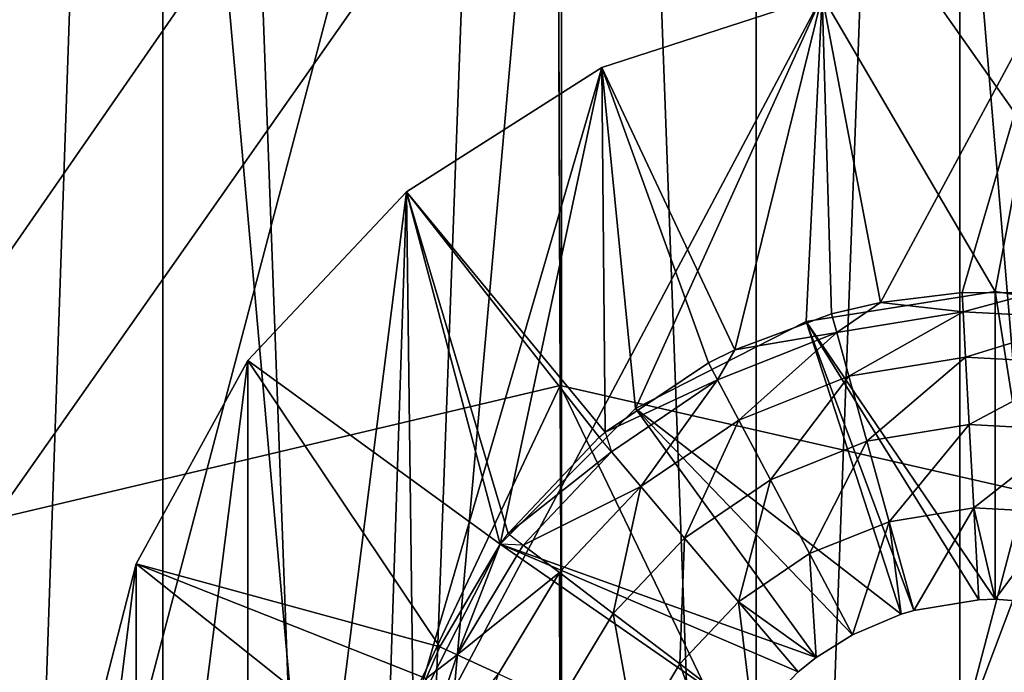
# Model space of a CAD drawing. Header units: millimetres. Extents: x 8 to 152, y -272 to 223.
# Tile 27 of 35: x 61.95 to 65.14, y 211.56 to 213.68. Entities that reach past the tile are written whole.
import ezdxf

# ---------------------------------------------------------------- set-up
doc = ezdxf.new("R2010")
doc.units = ezdxf.units.MM
doc.header["$LTSCALE"] = 25.4
doc.layers.get('0').update_dxf_attribs({"true_color": 0xff5454})

# ---------------------------------------------------------------- blocks, each defined once
blk = doc.blocks.new('EYE-SUPER-6487-6494-6501.STL#3')
at = {"color": 250, "true_color": 0x262626}
mesh = blk.add_polyface(dxfattribs=at)
corners = [(58.7496, 207.6285, 271.4306), (58.2049, 222.5148, 271.4306), (58.2049, 210.0148, 271.4306), (69.2049, 222.5148, 271.4306), (60.2757, 205.7148, 271.4306), (62.481, 204.6527, 271.4306), (64.9288, 204.6527, 271.4306), (67.1341, 205.7148, 271.4306), (68.6602, 207.6285, 271.4306), (69.2049, 210.0148, 271.4306)]
mesh.append_faces([[corners[k] for k in face] for face in [(0, 1, 2), (3, 8, 9)]], dxfattribs={"vtx0": -1, "color": 250})
mesh.append_faces([[corners[k] for k in face] for face in [(1, 0, 3)]], dxfattribs={"vtx0": -1, "vtx1": -1, "color": 250})
mesh.append_faces([[corners[k] for k in face] for face in [(3, 0, 4), (3, 4, 5), (3, 5, 6), (3, 6, 7), (3, 7, 8)]], dxfattribs={"vtx0": -1, "vtx2": -1, "color": 250})
mesh = blk.add_polyface(dxfattribs=at)
corners = [(63.7049, 196.5148, 181.4306), (59.5759, 196.5148, 181.6014), (59.5759, 222.5148, 181.6014)]
mesh.append_faces([[corners[k] for k in face] for face in [(0, 1, 2)]], dxfattribs={"color": 250})
mesh = blk.add_polyface(dxfattribs=at)
corners = [(67.8339, 222.5148, 181.6014), (63.7049, 196.5148, 181.4306), (59.5759, 222.5148, 181.6014)]
mesh.append_faces([[corners[k] for k in face] for face in [(0, 1, 2)]], dxfattribs={"color": 250})
at = {"color": 250, "true_color": 0x282828}
mesh = blk.add_polyface(dxfattribs=at)
corners = [(62.4108, 187.5148, 214.2602), (61.2049, 222.5148, 213.7607), (61.2049, 187.5148, 213.7607), (62.4108, 222.5148, 214.2602)]
mesh.append_faces([[corners[k] for k in face] for face in [(0, 1, 2), (1, 0, 3)]], dxfattribs={"vtx0": -1, "color": 250})
mesh = blk.add_polyface(dxfattribs=at)
corners = [(62.4108, 222.5148, 204.601), (61.2049, 187.5148, 205.1005), (61.2049, 222.5148, 205.1005), (62.4108, 187.5148, 204.601)]
mesh.append_faces([[corners[k] for k in face] for face in [(0, 1, 2), (1, 0, 3)]], dxfattribs={"vtx0": -1, "color": 250})
at = {"color": 250, "true_color": 0x262626}
mesh = blk.add_polyface(dxfattribs=at)
corners = [(64.3377, 222.5148, 214.6423), (61.8432, 194.5148, 214.3394), (61.8432, 222.5148, 214.3394), (64.3377, 194.5148, 214.6423)]
mesh.append_faces([[corners[k] for k in face] for face in [(0, 1, 2), (1, 0, 3)]], dxfattribs={"vtx0": -1, "color": 250})
mesh = blk.add_polyface(dxfattribs=at)
corners = [(64.3377, 194.5148, 204.2189), (61.8432, 222.5148, 204.5218), (61.8432, 194.5148, 204.5218), (64.3377, 222.5148, 204.2189)]
mesh.append_faces([[corners[k] for k in face] for face in [(0, 1, 2), (1, 0, 3)]], dxfattribs={"vtx0": -1, "color": 250})
at = {"color": 250, "true_color": 0x282828}
mesh = blk.add_polyface(dxfattribs=at)
corners = [(63.7049, 187.5148, 214.4306), (62.4108, 222.5148, 214.2602), (62.4108, 187.5148, 214.2602), (63.7049, 222.5148, 214.4306)]
mesh.append_faces([[corners[k] for k in face] for face in [(0, 1, 2), (1, 0, 3)]], dxfattribs={"vtx0": -1, "color": 250})
mesh = blk.add_polyface(dxfattribs=at)
corners = [(63.7049, 222.5148, 204.4306), (62.4108, 187.5148, 204.601), (62.4108, 222.5148, 204.601), (63.7049, 187.5148, 204.4306)]
mesh.append_faces([[corners[k] for k in face] for face in [(0, 1, 2), (1, 0, 3)]], dxfattribs={"vtx0": -1, "color": 250})
at = {"color": 250, "true_color": 0x262626}
mesh = blk.add_polyface(dxfattribs=at)
corners = [(67.8339, 196.5148, 181.6014), (63.7049, 196.5148, 181.4306), (67.8339, 222.5148, 181.6014)]
mesh.append_faces([[corners[k] for k in face] for face in [(0, 1, 2)]], dxfattribs={"color": 250})
at = {"color": 250, "true_color": 0x282828}
mesh = blk.add_polyface(dxfattribs=at)
corners = [(64.999, 187.5148, 214.2602), (63.7049, 222.5148, 214.4306), (63.7049, 187.5148, 214.4306), (64.999, 222.5148, 214.2602)]
mesh.append_faces([[corners[k] for k in face] for face in [(0, 1, 2), (1, 0, 3)]], dxfattribs={"vtx0": -1, "color": 250})
mesh = blk.add_polyface(dxfattribs=at)
corners = [(64.999, 222.5148, 204.601), (63.7049, 187.5148, 204.4306), (63.7049, 222.5148, 204.4306), (64.999, 187.5148, 204.601)]
mesh.append_faces([[corners[k] for k in face] for face in [(0, 1, 2), (1, 0, 3)]], dxfattribs={"vtx0": -1, "color": 250})
at = {"color": 250, "true_color": 0x262626}
mesh = blk.add_polyface(dxfattribs=at)
corners = [(66.6872, 222.5148, 213.7513), (64.3377, 194.5148, 214.6423), (64.3377, 222.5148, 214.6423), (66.6872, 194.5148, 213.7513)]
mesh.append_faces([[corners[k] for k in face] for face in [(0, 1, 2), (1, 0, 3)]], dxfattribs={"vtx0": -1, "color": 250})
mesh = blk.add_polyface(dxfattribs=at)
corners = [(66.6872, 194.5148, 205.1099), (64.3377, 222.5148, 204.2189), (64.3377, 194.5148, 204.2189), (66.6872, 222.5148, 205.1099)]
mesh.append_faces([[corners[k] for k in face] for face in [(0, 1, 2), (1, 0, 3)]], dxfattribs={"vtx0": -1, "color": 250})
at = {"color": 250, "true_color": 0x282828}
mesh = blk.add_polyface(dxfattribs=at)
corners = [(66.2049, 187.5148, 213.7607), (64.999, 222.5148, 214.2602), (64.999, 187.5148, 214.2602), (66.2049, 222.5148, 213.7607)]
mesh.append_faces([[corners[k] for k in face] for face in [(0, 1, 2), (1, 0, 3)]], dxfattribs={"vtx0": -1, "color": 250})
mesh = blk.add_polyface(dxfattribs=at)
corners = [(66.2049, 222.5148, 205.1005), (64.999, 187.5148, 204.601), (64.999, 222.5148, 204.601), (66.2049, 187.5148, 205.1005)]
mesh.append_faces([[corners[k] for k in face] for face in [(0, 1, 2), (1, 0, 3)]], dxfattribs={"vtx0": -1, "color": 250})
at = {"color": 250, "true_color": 0x262626}
mesh = blk.add_polyface(dxfattribs=at)
corners = [(59.3653, 213.9983, 223.9306), (59.3843, 208.9983, 223.9306), (58.7049, 211.4958, 223.9306), (61.1884, 215.8354, 223.9306), (61.2214, 207.1752, 223.9306), (63.6858, 216.5148, 223.9306), (63.724, 206.5149, 223.9306), (66.1884, 215.8545, 223.9306), (66.2214, 207.1943, 223.9306), (68.0255, 214.0313, 223.9306), (68.0445, 209.0314, 223.9306), (68.7049, 211.5339, 223.9306)]
mesh.append_faces([[corners[k] for k in face] for face in [(0, 1, 2), (10, 9, 11)]], dxfattribs={"vtx0": -1, "color": 250})
mesh.append_faces([[corners[k] for k in face] for face in [(1, 3, 4), (4, 5, 6), (6, 7, 8), (8, 9, 10)]], dxfattribs={"vtx0": -1, "vtx1": -1, "color": 250})
mesh.append_faces([[corners[k] for k in face] for face in [(1, 0, 3), (4, 3, 5), (6, 5, 7), (8, 7, 9)]], dxfattribs={"vtx0": -1, "vtx2": -1, "color": 250})
mesh = blk.add_polyface(dxfattribs=at)
corners = [(61.2034, 211.9059, 304.8329), (63.6897, 215.4926, 297.9324), (61.1922, 214.836, 297.759), (63.7012, 212.4956, 305.1678)]
mesh.append_faces([[corners[k] for k in face] for face in [(0, 1, 2), (1, 0, 3)]], dxfattribs={"vtx0": -1, "color": 250})
mesh = blk.add_polyface(dxfattribs=at)
corners = [(63.6897, 215.4926, 297.9324), (66.2034, 211.925, 304.8329), (66.1922, 214.8551, 297.759), (63.7012, 212.4956, 305.1678)]
mesh.append_faces([[corners[k] for k in face] for face in [(0, 1, 2), (1, 0, 3)]], dxfattribs={"vtx0": -1, "color": 250})
at = {"color": 7, "true_color": 0xfaf5f5}
mesh = blk.add_polyface(dxfattribs=at)
corners = [(62.1375, 211.1887, 1.8268), (62.1375, 210.4367, 1.8268), (62.1139, 210.8127, 1.8268), (62.3245, 211.917, 1.8268), (62.3245, 209.7083, 1.8268), (62.6868, 212.576, 1.8268), (62.6868, 209.0493, 1.8268), (63.2016, 213.1242, 1.8268), (63.1266, 210.8127, 1.8268), (63.2239, 211.4268, 1.8268), (63.8365, 213.5271, 1.8268), (63.5062, 211.9807, 1.8268), (63.9458, 212.4204, 1.8268), (64.5517, 213.7595, 1.8268), (64.4998, 212.7026, 1.8268), (65.1139, 212.7999, 1.8268), (65.3022, 213.8067, 1.8268), (65.7279, 212.7026, 1.8268), (66.0409, 213.6658, 1.8268), (66.2819, 212.4204, 1.8268), (66.7213, 213.3456, 1.8268), (66.7215, 211.9807, 1.8268), (67.3008, 212.8663, 1.8268), (67.0038, 211.4268, 1.8268), (67.1011, 210.8127, 1.8268), (63.2016, 208.5011, 1.8268), (63.2239, 210.1986, 1.8268), (63.8365, 208.0982, 1.8268), (63.5062, 209.6446, 1.8268), (63.9458, 209.205, 1.8268), (64.5517, 207.8658, 1.8268), (64.4998, 208.9227, 1.8268), (65.1139, 208.8254, 1.8268), (65.3022, 207.8186, 1.8268), (65.7279, 208.9227, 1.8268), (66.0409, 207.9595, 1.8268), (66.2819, 209.205, 1.8268), (66.7213, 208.2797, 1.8268), (66.7215, 209.6446, 1.8268), (67.3008, 208.759, 1.8268), (67.0038, 210.1986, 1.8268), (67.7428, 212.2579, 1.8268), (67.7428, 209.3674, 1.8268), (68.0196, 211.5587, 1.8268), (68.0196, 210.0666, 1.8268), (68.1139, 210.8127, 1.8268)]
mesh.append_faces([[corners[k] for k in face] for face in [(0, 1, 2), (44, 43, 45)]], dxfattribs={"vtx0": -1, "color": 7})
mesh.append_faces([[corners[k] for k in face] for face in [(1, 3, 4), (4, 5, 6), (8, 7, 9), (9, 10, 11), (11, 10, 12), (12, 13, 14), (14, 13, 15), (15, 16, 17), (17, 18, 19), (19, 20, 21), (21, 22, 23), (23, 22, 24), (25, 26, 27), (27, 29, 30), (30, 32, 33), (33, 34, 35), (35, 36, 37), (37, 38, 39), (39, 41, 42), (42, 43, 44)]], dxfattribs={"vtx0": -1, "vtx1": -1, "color": 7})
mesh.append_faces([[corners[k] for k in face] for face in [(6, 7, 8), (39, 24, 22)]], dxfattribs={"vtx0": -1, "vtx1": -1, "vtx2": -1, "color": 7})
mesh.append_faces([[corners[k] for k in face] for face in [(1, 0, 3), (4, 3, 5), (6, 5, 7), (9, 7, 10), (12, 10, 13), (15, 13, 16), (17, 16, 18), (19, 18, 20), (21, 20, 22), (8, 25, 6), (25, 8, 26), (27, 26, 28), (27, 28, 29), (30, 29, 31), (30, 31, 32), (33, 32, 34), (35, 34, 36), (37, 36, 38), (39, 38, 40), (39, 40, 24), (39, 22, 41), (42, 41, 43)]], dxfattribs={"vtx0": -1, "vtx2": -1, "color": 7})
mesh = blk.add_polyface(dxfattribs=at)
corners = [(64.7415, 212.7647, 19.8829), (65.3022, 213.8067, 1.8268), (64.5517, 213.7595, 1.8268)]
mesh.append_faces([[corners[k] for k in face] for face in [(0, 1, 2)]], dxfattribs={"color": 7})
mesh = blk.add_polyface(dxfattribs=at)
corners = [(65.0063, 212.797, 19.8829), (65.3022, 213.8067, 1.8268), (64.7415, 212.7647, 19.8829)]
mesh.append_faces([[corners[k] for k in face] for face in [(0, 1, 2)]], dxfattribs={"color": 7})
mesh = blk.add_polyface(dxfattribs=at)
corners = [(65.2386, 212.796, 19.8829), (65.3022, 213.8067, 1.8268), (65.0063, 212.797, 19.8829)]
mesh.append_faces([[corners[k] for k in face] for face in [(0, 1, 2)]], dxfattribs={"color": 7})
mesh = blk.add_polyface(dxfattribs=at)
corners = [(64.2677, 212.6108, 19.8829), (64.5517, 213.7595, 1.8268), (63.8365, 213.5271, 1.8268)]
mesh.append_faces([[corners[k] for k in face] for face in [(0, 1, 2)]], dxfattribs={"color": 7})
mesh = blk.add_polyface(dxfattribs=at)
corners = [(64.5822, 212.7274, 19.8829), (64.5517, 213.7595, 1.8268), (64.2677, 212.6108, 19.8829)]
mesh.append_faces([[corners[k] for k in face] for face in [(0, 1, 2)]], dxfattribs={"color": 7})
mesh = blk.add_polyface(dxfattribs=at)
corners = [(64.7415, 212.7647, 19.8829), (64.5517, 213.7595, 1.8268), (64.5822, 212.7274, 19.8829)]
mesh.append_faces([[corners[k] for k in face] for face in [(0, 1, 2)]], dxfattribs={"color": 7})
mesh = blk.add_polyface(dxfattribs=at)
corners = [(63.8472, 212.3438, 19.8829), (63.8365, 213.5271, 1.8268), (63.2016, 213.1242, 1.8268)]
mesh.append_faces([[corners[k] for k in face] for face in [(0, 1, 2)]], dxfattribs={"color": 7})
mesh = blk.add_polyface(dxfattribs=at)
corners = [(64.2677, 212.6108, 19.8829), (63.8365, 213.5271, 1.8268), (64.183, 212.5684, 19.8829)]
mesh.append_faces([[corners[k] for k in face] for face in [(0, 1, 2)]], dxfattribs={"color": 7})
mesh = blk.add_polyface(dxfattribs=at)
corners = [(64.183, 212.5684, 19.8829), (63.8365, 213.5271, 1.8268), (63.8472, 212.3438, 19.8829)]
mesh.append_faces([[corners[k] for k in face] for face in [(0, 1, 2)]], dxfattribs={"color": 7})
mesh = blk.add_polyface(dxfattribs=at)
corners = [(63.2016, 213.1242, 1.8268), (62.6868, 212.576, 1.8268), (63.5062, 211.9807, 19.8829)]
mesh.append_faces([[corners[k] for k in face] for face in [(0, 1, 2)]], dxfattribs={"color": 7})
mesh = blk.add_polyface(dxfattribs=at)
corners = [(63.8472, 212.3438, 19.8829), (63.2016, 213.1242, 1.8268), (63.8274, 212.3273, 19.8829)]
mesh.append_faces([[corners[k] for k in face] for face in [(0, 1, 2)]], dxfattribs={"color": 7})
mesh = blk.add_polyface(dxfattribs=at)
corners = [(63.2016, 213.1242, 1.8268), (63.5062, 211.9807, 19.8829), (63.5318, 212.0153, 19.8829)]
mesh.append_faces([[corners[k] for k in face] for face in [(0, 1, 2)]], dxfattribs={"color": 7})
mesh = blk.add_polyface(dxfattribs=at)
corners = [(63.2016, 213.1242, 1.8268), (63.5318, 212.0153, 19.8829), (63.8274, 212.3273, 19.8829)]
mesh.append_faces([[corners[k] for k in face] for face in [(0, 1, 2)]], dxfattribs={"color": 7})
mesh = blk.add_polyface(dxfattribs=at)
corners = [(65.1139, 211.8015, 20.8268), (64.4998, 212.7026, 1.8268), (65.1139, 212.7999, 1.8268)]
mesh.append_faces([[corners[k] for k in face] for face in [(0, 1, 2)]], dxfattribs={"color": 7})
mesh = blk.add_polyface(dxfattribs=at)
corners = [(65.0096, 212.7349, 20.1782), (65.0063, 212.797, 19.8829), (64.7415, 212.7647, 19.8829)]
mesh.append_faces([[corners[k] for k in face] for face in [(0, 1, 2)]], dxfattribs={"color": 7})
mesh = blk.add_polyface(dxfattribs=at)
corners = [(65.0096, 212.7349, 20.1782), (65.2386, 212.796, 19.8829), (65.0063, 212.797, 19.8829)]
mesh.append_faces([[corners[k] for k in face] for face in [(0, 1, 2)]], dxfattribs={"color": 7})
mesh = blk.add_polyface(dxfattribs=at)
corners = [(65.4253, 212.7124, 20.1782), (65.2386, 212.796, 19.8829), (65.0096, 212.7349, 20.1782)]
mesh.append_faces([[corners[k] for k in face] for face in [(0, 1, 2)]], dxfattribs={"color": 7})
mesh = blk.add_polyface(dxfattribs=at)
corners = [(65.2738, 211.7884, 20.8268), (65.1139, 212.7999, 1.8268), (65.7279, 212.7026, 1.8268)]
mesh.append_faces([[corners[k] for k in face] for face in [(0, 1, 2)]], dxfattribs={"color": 7})
mesh = blk.add_polyface(dxfattribs=at)
corners = [(65.1139, 211.8015, 20.8268), (65.1139, 212.7999, 1.8268), (65.2738, 211.7884, 20.8268)]
mesh.append_faces([[corners[k] for k in face] for face in [(0, 1, 2)]], dxfattribs={"color": 7})
mesh = blk.add_polyface(dxfattribs=at)
corners = [(64.5989, 212.6675, 20.1782), (64.7415, 212.7647, 19.8829), (64.5822, 212.7274, 19.8829)]
mesh.append_faces([[corners[k] for k in face] for face in [(0, 1, 2)]], dxfattribs={"color": 7})
mesh = blk.add_polyface(dxfattribs=at)
corners = [(65.0096, 212.7349, 20.1782), (64.7415, 212.7647, 19.8829), (64.5989, 212.6675, 20.1782)]
mesh.append_faces([[corners[k] for k in face] for face in [(0, 1, 2)]], dxfattribs={"color": 7})
mesh = blk.add_polyface(dxfattribs=at)
corners = [(64.6383, 212.5255, 20.4415), (65.0096, 212.7349, 20.1782), (64.5989, 212.6675, 20.1782), (65.0176, 212.5876, 20.4415)]
mesh.append_faces([[corners[k] for k in face] for face in [(0, 1, 2), (1, 0, 3)]], dxfattribs={"vtx0": -1, "color": 7})
mesh = blk.add_polyface(dxfattribs=at)
corners = [(65.0176, 212.5876, 20.4415), (65.4253, 212.7124, 20.1782), (65.0096, 212.7349, 20.1782), (65.4014, 212.5668, 20.4415)]
mesh.append_faces([[corners[k] for k in face] for face in [(0, 1, 2), (1, 0, 3)]], dxfattribs={"vtx0": -1, "color": 7})
mesh = blk.add_polyface(dxfattribs=at)
corners = [(64.8083, 211.7531, 20.8268), (63.9458, 212.4204, 1.8268), (64.4998, 212.7026, 1.8268)]
mesh.append_faces([[corners[k] for k in face] for face in [(0, 1, 2)]], dxfattribs={"color": 7})
mesh = blk.add_polyface(dxfattribs=at)
corners = [(64.5989, 212.6675, 20.1782), (64.5822, 212.7274, 19.8829), (64.2677, 212.6108, 19.8829)]
mesh.append_faces([[corners[k] for k in face] for face in [(0, 1, 2)]], dxfattribs={"color": 7})
mesh = blk.add_polyface(dxfattribs=at)
corners = [(65.0603, 211.8, 20.8268), (64.4998, 212.7026, 1.8268), (65.1139, 211.8015, 20.8268)]
mesh.append_faces([[corners[k] for k in face] for face in [(0, 1, 2)]], dxfattribs={"color": 7})
mesh = blk.add_polyface(dxfattribs=at)
corners = [(64.8493, 211.7654, 20.8268), (64.4998, 212.7026, 1.8268), (65.0603, 211.8, 20.8268)]
mesh.append_faces([[corners[k] for k in face] for face in [(0, 1, 2)]], dxfattribs={"color": 7})
mesh = blk.add_polyface(dxfattribs=at)
corners = [(64.8083, 211.7531, 20.8268), (64.4998, 212.7026, 1.8268), (64.8493, 211.7654, 20.8268)]
mesh.append_faces([[corners[k] for k in face] for face in [(0, 1, 2)]], dxfattribs={"color": 7})
mesh = blk.add_polyface(dxfattribs=at)
corners = [(64.5989, 212.6675, 20.1782), (64.2677, 212.6108, 19.8829), (64.2122, 212.5135, 20.1782)]
mesh.append_faces([[corners[k] for k in face] for face in [(0, 1, 2)]], dxfattribs={"color": 7})
mesh = blk.add_polyface(dxfattribs=at)
corners = [(64.2812, 212.3832, 20.4415), (64.5989, 212.6675, 20.1782), (64.2122, 212.5135, 20.1782), (64.6383, 212.5255, 20.4415)]
mesh.append_faces([[corners[k] for k in face] for face in [(0, 1, 2), (1, 0, 3)]], dxfattribs={"vtx0": -1, "color": 7})
mesh = blk.add_polyface(dxfattribs=at)
corners = [(64.2122, 212.5135, 20.1782), (64.2677, 212.6108, 19.8829), (64.183, 212.5684, 19.8829)]
mesh.append_faces([[corners[k] for k in face] for face in [(0, 1, 2)]], dxfattribs={"color": 7})
mesh = blk.add_polyface(dxfattribs=at)
corners = [(62.6868, 212.576, 1.8268), (62.3245, 211.917, 1.8268), (63.3103, 211.6471, 19.8829)]
mesh.append_faces([[corners[k] for k in face] for face in [(0, 1, 2)]], dxfattribs={"color": 7})
mesh = blk.add_polyface(dxfattribs=at)
corners = [(62.6868, 212.576, 1.8268), (63.3103, 211.6471, 19.8829), (63.5062, 211.9807, 19.8829)]
mesh.append_faces([[corners[k] for k in face] for face in [(0, 1, 2)]], dxfattribs={"color": 7})
mesh = blk.add_polyface(dxfattribs=at)
corners = [(64.697, 212.3142, 20.6488), (65.0176, 212.5876, 20.4415), (64.6383, 212.5255, 20.4415), (65.0295, 212.3687, 20.6488)]
mesh.append_faces([[corners[k] for k in face] for face in [(0, 1, 2), (1, 0, 3)]], dxfattribs={"vtx0": -1, "color": 7})
mesh = blk.add_polyface(dxfattribs=at)
corners = [(65.0295, 212.3687, 20.6488), (65.4014, 212.5668, 20.4415), (65.0176, 212.5876, 20.4415), (65.366, 212.3504, 20.6488)]
mesh.append_faces([[corners[k] for k in face] for face in [(0, 1, 2), (1, 0, 3)]], dxfattribs={"vtx0": -1, "color": 7})
mesh = blk.add_polyface(dxfattribs=at)
corners = [(64.2122, 212.5135, 20.1782), (64.183, 212.5684, 19.8829), (63.8472, 212.3438, 19.8829)]
mesh.append_faces([[corners[k] for k in face] for face in [(0, 1, 2)]], dxfattribs={"color": 7})
mesh = blk.add_polyface(dxfattribs=at)
corners = [(64.2122, 212.5135, 20.1782), (63.8472, 212.3438, 19.8829), (63.8676, 212.2799, 20.1782)]
mesh.append_faces([[corners[k] for k in face] for face in [(0, 1, 2)]], dxfattribs={"color": 7})
mesh = blk.add_polyface(dxfattribs=at)
corners = [(63.9631, 212.1675, 20.4415), (64.2122, 212.5135, 20.1782), (63.8676, 212.2799, 20.1782), (64.2812, 212.3832, 20.4415)]
mesh.append_faces([[corners[k] for k in face] for face in [(0, 1, 2), (1, 0, 3)]], dxfattribs={"vtx0": -1, "color": 7})
mesh = blk.add_polyface(dxfattribs=at)
corners = [(64.3839, 212.1894, 20.6488), (64.6383, 212.5255, 20.4415), (64.2812, 212.3832, 20.4415), (64.697, 212.3142, 20.6488)]
mesh.append_faces([[corners[k] for k in face] for face in [(0, 1, 2), (1, 0, 3)]], dxfattribs={"vtx0": -1, "color": 7})
at = {"color": 250, "true_color": 0x262626}
mesh = blk.add_polyface(dxfattribs=at)
corners = [(61.2212, 207.2449, 310.9074), (63.7012, 212.4956, 305.1678), (61.2034, 211.9059, 304.8329), (63.7193, 207.7281, 311.381)]
mesh.append_faces([[corners[k] for k in face] for face in [(0, 1, 2), (1, 0, 3)]], dxfattribs={"vtx0": -1, "color": 250})
mesh = blk.add_polyface(dxfattribs=at)
corners = [(63.7012, 212.4956, 305.1678), (66.2211, 207.2639, 310.9074), (66.2034, 211.925, 304.8329), (63.7193, 207.7281, 311.381)]
mesh.append_faces([[corners[k] for k in face] for face in [(0, 1, 2), (1, 0, 3)]], dxfattribs={"vtx0": -1, "color": 250})
at = {"color": 7, "true_color": 0xfaf5f5}
mesh = blk.add_polyface(dxfattribs=at)
corners = [(64.5327, 211.6126, 20.8268), (63.5062, 211.9807, 1.8268), (63.9458, 212.4204, 1.8268)]
mesh.append_faces([[corners[k] for k in face] for face in [(0, 1, 2)]], dxfattribs={"color": 7})
mesh = blk.add_polyface(dxfattribs=at)
corners = [(64.6507, 211.6863, 20.8268), (63.9458, 212.4204, 1.8268), (64.8083, 211.7531, 20.8268)]
mesh.append_faces([[corners[k] for k in face] for face in [(0, 1, 2)]], dxfattribs={"color": 7})
mesh = blk.add_polyface(dxfattribs=at)
corners = [(64.5327, 211.6126, 20.8268), (63.9458, 212.4204, 1.8268), (64.6507, 211.6863, 20.8268)]
mesh.append_faces([[corners[k] for k in face] for face in [(0, 1, 2)]], dxfattribs={"color": 7})
mesh = blk.add_polyface(dxfattribs=at)
corners = [(64.105, 212.0003, 20.6488), (64.2812, 212.3832, 20.4415), (63.9631, 212.1675, 20.4415), (64.3839, 212.1894, 20.6488)]
mesh.append_faces([[corners[k] for k in face] for face in [(0, 1, 2), (1, 0, 3)]], dxfattribs={"vtx0": -1, "color": 7})
mesh = blk.add_polyface(dxfattribs=at)
corners = [(64.7695, 212.0529, 20.7813), (65.0295, 212.3687, 20.6488), (64.697, 212.3142, 20.6488), (65.0442, 212.0979, 20.7813)]
mesh.append_faces([[corners[k] for k in face] for face in [(0, 1, 2), (1, 0, 3)]], dxfattribs={"vtx0": -1, "color": 7})
mesh = blk.add_polyface(dxfattribs=at)
corners = [(65.0442, 212.0979, 20.7813), (65.366, 212.3504, 20.6488), (65.0295, 212.3687, 20.6488), (65.3221, 212.0828, 20.7813)]
mesh.append_faces([[corners[k] for k in face] for face in [(0, 1, 2), (1, 0, 3)]], dxfattribs={"vtx0": -1, "color": 7})
mesh = blk.add_polyface(dxfattribs=at)
corners = [(63.8676, 212.2799, 20.1782), (63.5318, 212.0153, 19.8829), (63.5813, 211.9776, 20.1782), (63.8274, 212.3273, 19.8829)]
mesh.append_faces([[corners[k] for k in face] for face in [(0, 1, 2), (1, 0, 3)]], dxfattribs={"vtx0": -1, "color": 7})
mesh = blk.add_polyface(dxfattribs=at)
corners = [(64.5109, 211.9499, 20.7813), (64.697, 212.3142, 20.6488), (64.3839, 212.1894, 20.6488), (64.7695, 212.0529, 20.7813)]
mesh.append_faces([[corners[k] for k in face] for face in [(0, 1, 2), (1, 0, 3)]], dxfattribs={"vtx0": -1, "color": 7})
mesh = blk.add_polyface(dxfattribs=at)
corners = [(63.9631, 212.1675, 20.4415), (63.5813, 211.9776, 20.1782), (63.6987, 211.8884, 20.4415), (63.8676, 212.2799, 20.1782)]
mesh.append_faces([[corners[k] for k in face] for face in [(0, 1, 2), (1, 0, 3)]], dxfattribs={"vtx0": -1, "color": 7})
mesh = blk.add_polyface(dxfattribs=at)
corners = [(64.2806, 211.7937, 20.7813), (64.3839, 212.1894, 20.6488), (64.105, 212.0003, 20.6488), (64.5109, 211.9499, 20.7813)]
mesh.append_faces([[corners[k] for k in face] for face in [(0, 1, 2), (1, 0, 3)]], dxfattribs={"vtx0": -1, "color": 7})
mesh = blk.add_polyface(dxfattribs=at)
corners = [(63.8733, 211.7557, 20.6488), (63.9631, 212.1675, 20.4415), (63.6987, 211.8884, 20.4415), (64.105, 212.0003, 20.6488)]
mesh.append_faces([[corners[k] for k in face] for face in [(0, 1, 2), (1, 0, 3)]], dxfattribs={"vtx0": -1, "color": 7})
mesh = blk.add_polyface(dxfattribs=at)
corners = [(64.8493, 211.7654, 20.8268), (65.0442, 212.0979, 20.7813), (64.7695, 212.0529, 20.7813), (65.0603, 211.8, 20.8268)]
mesh.append_faces([[corners[k] for k in face] for face in [(0, 1, 2), (1, 0, 3)]], dxfattribs={"vtx0": -1, "color": 7})
mesh = blk.add_polyface(dxfattribs=at)
corners = [(65.3221, 212.0828, 20.7813), (65.0442, 212.0979, 20.7813), (65.1139, 211.8015, 20.8268)]
mesh.append_faces([[corners[k] for k in face] for face in [(0, 1, 2)]], dxfattribs={"color": 7})
mesh = blk.add_polyface(dxfattribs=at)
corners = [(65.1139, 211.8015, 20.8268), (65.0442, 212.0979, 20.7813), (65.0603, 211.8, 20.8268)]
mesh.append_faces([[corners[k] for k in face] for face in [(0, 1, 2)]], dxfattribs={"color": 7})
mesh = blk.add_polyface(dxfattribs=at)
corners = [(65.3221, 212.0828, 20.7813), (65.1139, 211.8015, 20.8268), (65.2738, 211.7884, 20.8268)]
mesh.append_faces([[corners[k] for k in face] for face in [(0, 1, 2)]], dxfattribs={"color": 7})
mesh = blk.add_polyface(dxfattribs=at)
corners = [(64.7695, 212.0529, 20.7813), (64.5109, 211.9499, 20.7813), (64.6507, 211.6863, 20.8268)]
mesh.append_faces([[corners[k] for k in face] for face in [(0, 1, 2)]], dxfattribs={"color": 7})
mesh = blk.add_polyface(dxfattribs=at)
corners = [(64.8083, 211.7531, 20.8268), (64.7695, 212.0529, 20.7813), (64.6507, 211.6863, 20.8268)]
mesh.append_faces([[corners[k] for k in face] for face in [(0, 1, 2)]], dxfattribs={"color": 7})
mesh = blk.add_polyface(dxfattribs=at)
corners = [(64.8493, 211.7654, 20.8268), (64.7695, 212.0529, 20.7813), (64.8083, 211.7531, 20.8268)]
mesh.append_faces([[corners[k] for k in face] for face in [(0, 1, 2)]], dxfattribs={"color": 7})
mesh = blk.add_polyface(dxfattribs=at)
corners = [(64.0892, 211.5916, 20.7813), (64.105, 212.0003, 20.6488), (63.8733, 211.7557, 20.6488), (64.2806, 211.7937, 20.7813)]
mesh.append_faces([[corners[k] for k in face] for face in [(0, 1, 2), (1, 0, 3)]], dxfattribs={"vtx0": -1, "color": 7})
mesh = blk.add_polyface(dxfattribs=at)
corners = [(63.5062, 211.9807, 1.8268), (64.3267, 211.4111, 20.8268), (63.2239, 211.4268, 1.8268)]
mesh.append_faces([[corners[k] for k in face] for face in [(0, 1, 2)]], dxfattribs={"color": 7})
mesh = blk.add_polyface(dxfattribs=at)
corners = [(63.5062, 211.9807, 19.8829), (63.3103, 211.6471, 19.8829), (63.3667, 211.621, 20.1782)]
mesh.append_faces([[corners[k] for k in face] for face in [(0, 1, 2)]], dxfattribs={"color": 7})
mesh = blk.add_polyface(dxfattribs=at)
corners = [(63.5062, 211.9807, 19.8829), (63.3667, 211.621, 20.1782), (63.5813, 211.9776, 20.1782)]
mesh.append_faces([[corners[k] for k in face] for face in [(0, 1, 2)]], dxfattribs={"color": 7})
mesh = blk.add_polyface(dxfattribs=at)
corners = [(63.6987, 211.8884, 20.4415), (63.3667, 211.621, 20.1782), (63.5006, 211.5591, 20.4415), (63.5813, 211.9776, 20.1782)]
mesh.append_faces([[corners[k] for k in face] for face in [(0, 1, 2), (1, 0, 3)]], dxfattribs={"vtx0": -1, "color": 7})
mesh = blk.add_polyface(dxfattribs=at)
corners = [(64.4737, 211.5663, 20.8268), (63.5062, 211.9807, 1.8268), (64.5327, 211.6126, 20.8268)]
mesh.append_faces([[corners[k] for k in face] for face in [(0, 1, 2)]], dxfattribs={"color": 7})
mesh = blk.add_polyface(dxfattribs=at)
corners = [(63.5062, 211.9807, 1.8268), (64.4737, 211.5663, 20.8268), (64.3267, 211.4111, 20.8268)]
mesh.append_faces([[corners[k] for k in face] for face in [(0, 1, 2)]], dxfattribs={"color": 7})
mesh = blk.add_polyface(dxfattribs=at)
corners = [(64.5327, 211.6126, 20.8268), (64.5109, 211.9499, 20.7813), (64.2806, 211.7937, 20.7813)]
mesh.append_faces([[corners[k] for k in face] for face in [(0, 1, 2)]], dxfattribs={"color": 7})
mesh = blk.add_polyface(dxfattribs=at)
corners = [(64.6507, 211.6863, 20.8268), (64.5109, 211.9499, 20.7813), (64.5327, 211.6126, 20.8268)]
mesh.append_faces([[corners[k] for k in face] for face in [(0, 1, 2)]], dxfattribs={"color": 7})
mesh = blk.add_polyface(dxfattribs=at)
corners = [(62.3245, 211.917, 1.8268), (62.1375, 211.1887, 1.8268), (63.1731, 211.2399, 19.8829)]
mesh.append_faces([[corners[k] for k in face] for face in [(0, 1, 2)]], dxfattribs={"color": 7})
mesh = blk.add_polyface(dxfattribs=at)
corners = [(62.3245, 211.917, 1.8268), (63.1731, 211.2399, 19.8829), (63.2662, 211.5442, 19.8829)]
mesh.append_faces([[corners[k] for k in face] for face in [(0, 1, 2)]], dxfattribs={"color": 7})
mesh = blk.add_polyface(dxfattribs=at)
corners = [(62.3245, 211.917, 1.8268), (63.2662, 211.5442, 19.8829), (63.3103, 211.6471, 19.8829)]
mesh.append_faces([[corners[k] for k in face] for face in [(0, 1, 2)]], dxfattribs={"color": 7})
mesh = blk.add_polyface(dxfattribs=at)
corners = [(63.6996, 211.467, 20.6488), (63.6987, 211.8884, 20.4415), (63.5006, 211.5591, 20.4415), (63.8733, 211.7557, 20.6488)]
mesh.append_faces([[corners[k] for k in face] for face in [(0, 1, 2), (1, 0, 3)]], dxfattribs={"vtx0": -1, "color": 7})
mesh = blk.add_polyface(dxfattribs=at)
corners = [(64.3267, 211.4111, 20.8268), (64.2806, 211.7937, 20.7813), (64.0892, 211.5916, 20.7813), (64.4737, 211.5663, 20.8268)]
mesh.append_faces([[corners[k] for k in face] for face in [(0, 1, 2), (1, 0, 3)]], dxfattribs={"vtx0": -1, "color": 7})
mesh = blk.add_polyface(dxfattribs=at)
corners = [(64.5327, 211.6126, 20.8268), (64.2806, 211.7937, 20.7813), (64.4737, 211.5663, 20.8268)]
mesh.append_faces([[corners[k] for k in face] for face in [(0, 1, 2)]], dxfattribs={"color": 7})
mesh = blk.add_polyface(dxfattribs=at)
corners = [(63.9457, 211.3531, 20.7813), (63.8733, 211.7557, 20.6488), (63.6996, 211.467, 20.6488), (64.0892, 211.5916, 20.7813)]
mesh.append_faces([[corners[k] for k in face] for face in [(0, 1, 2), (1, 0, 3)]], dxfattribs={"vtx0": -1, "color": 7})
mesh = blk.add_polyface(dxfattribs=at)
corners = [(63.3103, 211.6471, 19.8829), (63.2662, 211.5442, 19.8829), (63.3667, 211.621, 20.1782)]
mesh.append_faces([[corners[k] for k in face] for face in [(0, 1, 2)]], dxfattribs={"color": 7})
mesh = blk.add_polyface(dxfattribs=at)
corners = [(63.3667, 211.621, 20.1782), (63.2662, 211.5442, 19.8829), (63.2338, 211.2265, 20.1782)]
mesh.append_faces([[corners[k] for k in face] for face in [(0, 1, 2)]], dxfattribs={"color": 7})
mesh = blk.add_polyface(dxfattribs=at)
corners = [(63.5006, 211.5591, 20.4415), (63.2338, 211.2265, 20.1782), (63.3778, 211.1948, 20.4415), (63.3667, 211.621, 20.1782)]
mesh.append_faces([[corners[k] for k in face] for face in [(0, 1, 2), (1, 0, 3)]], dxfattribs={"vtx0": -1, "color": 7})
mesh = blk.add_polyface(dxfattribs=at)
corners = [(64.2165, 211.2278, 20.8268), (64.0892, 211.5916, 20.7813), (63.9457, 211.3531, 20.7813), (64.3267, 211.4111, 20.8268)]
mesh.append_faces([[corners[k] for k in face] for face in [(0, 1, 2), (1, 0, 3)]], dxfattribs={"vtx0": -1, "color": 7})

msp = doc.modelspace()

# ---------------------------------------------------------------- block references
at = {"color": 0}
msp.add_blockref('EYE-SUPER-6487-6494-6501.STL#3', (0, 0), dxfattribs=at)

doc.saveas('drawing.dxf')
